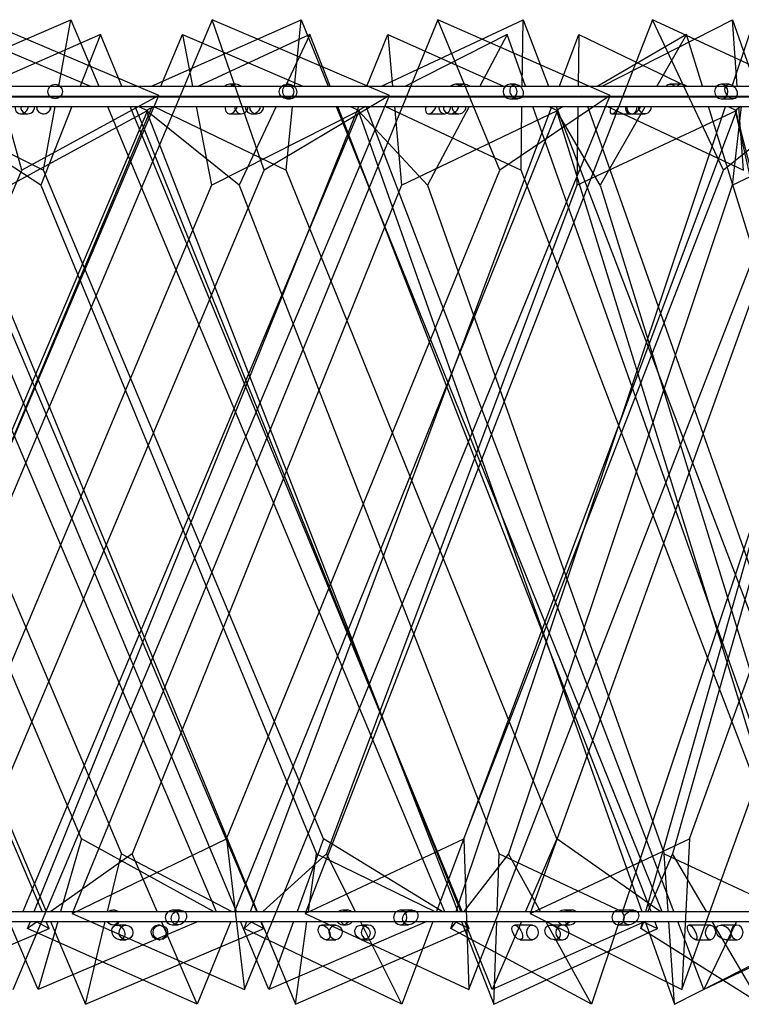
# Model space of a CAD drawing. Header units: millimetres. Extents: x 59 to 179, y 79 to 258.
# Tile 12 of 18: x 123.63 to 127.34, y 132.3 to 137.37. Entities that reach past the tile are written whole.
import ezdxf

# ---------------------------------------------------------------- set-up
doc = ezdxf.new("R2010")
doc.units = ezdxf.units.MM

msp = doc.modelspace()

# ---------------------------------------------------------------- linework, layer by layer
at = {"color": 7, "linetype": 'Continuous', "lineweight": 25}
for p, q in [((124.6176, 137.3716), (122.6807, 132.7691)), ((123.0938, 137.0285), (123.891, 137.3716)), ((123.6375, 136.5963), (123.4235, 137.3716)), ((124.344, 136.9809), (123.4235, 137.3716)), ((123.8283, 137.0285), (123.891, 137.3716)), ((123.891, 137.3716), (124.0346, 137.0285)), ((125.7791, 137.3716), (123.8979, 132.7691)), ((124.3052, 137.0285), (125.0753, 137.3716)), ((124.8846, 136.5963), (124.6176, 137.3716)), ((125.5302, 136.9809), (124.6176, 137.3716)), ((125.0414, 137.0285), (125.0753, 137.3716)), ((125.0753, 137.3716), (125.214, 137.0285)), ((126.8846, 137.3716), (125.0971, 132.7691)), ((125.4901, 137.0285), (126.2177, 137.3716)), ((126.6655, 136.9809), (125.7791, 137.3716)), ((126.0985, 136.5963), (125.7791, 137.3716)), ((126.2133, 137.0285), (126.2177, 137.3716)), ((126.2177, 137.3716), (126.3488, 137.0285)), ((127.9116, 137.3716), (126.254, 132.7691)), ((126.6249, 137.0285), (127.2952, 137.3716)), ((127.7268, 136.9809), (126.8846, 137.3716)), ((127.2498, 136.5963), (126.8846, 137.3716)), ((127.2952, 137.3716), (127.416, 137.0285)), ((127.3204, 137.0285), (127.2952, 137.3716)), ((123.3644, 137.2947), (123.9915, 137.0285)), ((124.0436, 137.2947), (123.4347, 137.0285)), ((124.0436, 137.2947), (123.9378, 137.0285)), ((124.1533, 137.0285), (124.0436, 137.2947)), ((124.3528, 137.0285), (124.4646, 137.2947)), ((124.4646, 137.2947), (124.516, 137.0285)), ((124.4646, 137.2947), (125.0848, 137.0285)), ((125.1212, 137.2947), (124.547, 137.0285)), ((125.1212, 137.2947), (124.996, 137.0285)), ((125.2246, 137.0285), (125.1212, 137.2947)), ((125.4145, 137.0285), (125.5217, 137.2947)), ((125.5217, 137.2947), (126.1169, 137.0285)), ((125.5217, 137.2947), (125.5462, 137.0285)), ((126.1362, 137.2947), (125.6136, 137.0285)), ((126.1362, 137.2947), (125.9954, 137.0285)), ((126.2304, 137.0285), (126.1362, 137.2947)), ((126.4049, 137.0285), (126.5045, 137.2947)), ((126.5045, 137.2947), (126.5012, 137.0285)), ((126.5045, 137.2947), (127.0572, 137.0285)), ((127.0588, 137.2947), (126.6032, 137.0285)), ((127.0588, 137.2947), (126.9064, 137.0285)), ((127.1409, 137.0285), (127.0588, 137.2947)), ((127.295, 137.0285), (127.384, 137.2947)), ((123.0017, 137.0285), (131.4517, 137.0285)), ((124.7389, 137.0388), (124.7075, 137.0388)), ((125.0138, 137.0388), (125.0003, 137.0388)), ((125.9153, 137.0388), (125.8702, 137.0388)), ((126.1788, 137.0388), (126.1508, 137.0388)), ((127.0329, 137.0388), (126.9751, 137.0388)), ((127.2796, 137.0388), (127.2378, 137.0388)), ((122.3903, 132.3783), (124.344, 136.9809)), ((123.0017, 136.9785), (131.4517, 136.9785)), ((123.019, 136.9739), (130.969, 136.9739)), ((123.5933, 132.3783), (125.5302, 136.9809)), ((124.344, 136.9809), (123.6375, 136.5963)), ((123.8183, 136.9739), (123.8191, 136.9785)), ((123.9179, 136.9785), (123.9161, 136.9739)), ((124.0555, 136.9785), (124.0574, 136.9739)), ((124.1093, 136.9785), (124.1201, 136.9739)), ((124.1758, 136.9739), (124.1739, 136.9785)), ((124.201, 136.9739), (124.1992, 136.9785)), ((124.2031, 136.9785), (124.2127, 136.9739)), ((124.3299, 136.9739), (124.3318, 136.9785)), ((124.4391, 136.9785), (124.4292, 136.9739)), ((124.5257, 136.9785), (124.5266, 136.9739)), ((124.7843, 132.3783), (126.6655, 136.9809)), ((125.5302, 136.9809), (124.8846, 136.5963)), ((124.9725, 136.9785), (124.9703, 136.9739)), ((125.0003, 136.9638), (125.0198, 136.9638)), ((125.036, 136.9739), (125.0364, 136.9785)), ((125.2013, 136.9785), (125.212, 136.9739)), ((125.2342, 136.9785), (125.2361, 136.9739)), ((125.2459, 136.9739), (125.2441, 136.9785)), ((125.3918, 136.9739), (125.39, 136.9785)), ((125.3925, 136.9739), (125.3943, 136.9785)), ((125.3941, 136.9785), (125.4039, 136.9739)), ((125.5155, 136.9785), (125.5065, 136.9739)), ((125.5508, 136.9785), (125.5512, 136.9739)), ((125.9393, 132.3783), (127.7268, 136.9809)), ((125.9689, 136.9785), (125.9665, 136.9739)), ((126.6655, 136.9809), (126.0985, 136.5963)), ((126.1508, 136.9638), (126.1912, 136.9638)), ((126.2126, 136.9739), (126.2126, 136.9785)), ((126.2288, 136.9785), (126.239, 136.9739)), ((126.2497, 136.9739), (126.2481, 136.9785)), ((126.3679, 136.9785), (126.3696, 136.9739)), ((126.3845, 136.9739), (126.3862, 136.9785)), ((126.5006, 136.9785), (126.5006, 136.9739)), ((126.5176, 136.9785), (126.5098, 136.9739)), ((126.5343, 136.9739), (126.5326, 136.9785)), ((126.5368, 136.9785), (126.5466, 136.9739)), ((126.8778, 136.9785), (126.8751, 136.9739)), ((127.035, 132.3783), (128.6927, 136.9809)), ((127.1577, 136.9739), (127.1563, 136.9785)), ((127.161, 136.9785), (127.1705, 136.9739)), ((127.2378, 136.9638), (127.2981, 136.9638)), ((127.7268, 136.9809), (127.2498, 136.5963)), ((127.2767, 136.9739), (127.2783, 136.9785)), ((127.3244, 136.9739), (127.324, 136.9785)), ((123.7421, 132.7785), (121.9824, 136.9239)), ((122.017, 136.904), (123.7639, 132.7785)), ((124.2849, 136.904), (122.5337, 132.7785)), ((122.5686, 132.7785), (124.3089, 136.9239)), ((122.8787, 136.9239), (124.6378, 132.7785)), ((124.7423, 132.7785), (123.007, 136.9239)), ((123.019, 136.9239), (130.969, 136.9239)), ((124.8476, 132.7785), (123.0923, 136.9239)), ((123.0966, 136.9239), (123.7493, 136.5963)), ((123.1498, 136.904), (124.8501, 132.7785)), ((123.7353, 136.5194), (123.1498, 136.904)), ((123.5785, 136.5194), (124.2849, 136.904)), ((125.375, 136.904), (123.643, 132.7785)), ((123.7021, 132.7785), (125.3723, 136.9239)), ((123.8962, 136.9239), (123.7353, 136.5194)), ((123.7493, 136.5963), (123.8091, 136.9239)), ((124.0784, 136.9239), (125.8137, 132.7785)), ((125.9049, 132.7785), (124.1964, 136.9239)), ((125.8978, 132.7785), (124.2212, 136.9239)), ((124.2379, 136.9239), (124.2849, 136.904)), ((124.3214, 136.9239), (124.2783, 136.904)), ((124.2783, 136.904), (125.8818, 132.7785)), ((124.7565, 136.5194), (124.2783, 136.904)), ((124.3168, 136.9239), (124.9987, 136.5963)), ((124.5362, 136.9239), (124.6144, 136.5194)), ((124.6144, 136.5194), (125.375, 136.904)), ((126.3955, 136.904), (124.7333, 132.7785)), ((124.9468, 136.9239), (124.7565, 136.5194)), ((124.815, 132.7785), (126.3658, 136.9239)), ((124.9987, 136.5963), (125.031, 136.9239)), ((125.2563, 136.9239), (126.9329, 132.7785)), ((126.8765, 132.7785), (125.2653, 136.9239)), ((125.3285, 136.9239), (125.375, 136.904)), ((125.4083, 136.9239), (125.3691, 136.904)), ((125.3691, 136.904), (126.8285, 132.7785)), ((125.7259, 136.5194), (125.3691, 136.904)), ((126.9948, 132.7785), (125.4109, 136.9239)), ((125.5103, 136.9239), (126.2077, 136.5963)), ((125.5558, 136.9239), (125.5929, 136.5194)), ((125.5929, 136.5194), (126.3955, 136.904)), ((125.94, 136.9239), (125.7259, 136.5194)), ((127.3158, 136.904), (125.7724, 132.7785)), ((125.8744, 132.7785), (127.26, 136.9239)), ((126.2077, 136.5963), (126.2119, 136.9239)), ((127.7338, 132.7785), (126.2674, 136.9239)), ((126.3508, 136.9239), (126.3955, 136.904)), ((126.3887, 136.9239), (127.9726, 132.7785)), ((126.4242, 136.9239), (126.3901, 136.904)), ((126.3901, 136.904), (127.6622, 132.7785)), ((126.6149, 136.5194), (126.3901, 136.904)), ((126.5, 136.9239), (126.495, 136.5194)), ((126.495, 136.5194), (127.3158, 136.904)), ((128.0111, 132.7785), (126.5519, 136.9239)), ((126.8465, 136.9239), (126.6149, 136.5194)), ((126.6533, 136.9239), (127.3521, 136.5963)), ((128.1088, 136.904), (126.7298, 132.7785)), ((126.849, 132.7785), (128.0286, 136.9239)), ((128.4515, 132.7785), (127.1731, 136.9239)), ((127.2744, 136.9239), (127.3158, 136.904)), ((127.3409, 136.9239), (127.294, 136.5194)), ((127.294, 136.5194), (128.1088, 136.904)), ((127.3391, 136.9239), (127.311, 136.904)), ((127.311, 136.904), (128.3585, 132.7785)), ((127.3973, 136.5194), (127.311, 136.904)), ((127.3521, 136.5963), (127.328, 136.9239)), ((123.633, 136.8869), (123.6688, 136.8869)), ((124.7076, 136.8869), (124.7677, 136.8869)), ((124.8243, 136.8869), (124.8464, 136.8869)), ((125.7319, 136.8869), (125.8145, 136.8869)), ((125.8411, 136.8869), (125.8881, 136.8869)), ((126.6756, 136.8869), (126.7784, 136.8869)), ((126.7741, 136.8869), (126.8447, 136.8869)), ((122.1762, 133.1536), (123.6375, 136.5963)), ((123.9457, 133.1536), (122.4848, 136.5963)), ((123.4358, 133.1536), (124.8846, 136.5963)), ((125.1904, 133.1536), (123.7493, 136.5963)), ((124.6913, 133.1536), (126.0985, 136.5963)), ((126.391, 133.1536), (124.9987, 136.5963)), ((125.9127, 133.1536), (127.2498, 136.5963)), ((127.5231, 133.1536), (126.2077, 136.5963)), ((127.0754, 133.1536), (128.3153, 136.5963)), ((122.6925, 136.5194), (124.1503, 133.0767)), ((124.6144, 136.5194), (123.1691, 133.0767)), ((123.7353, 136.5194), (125.1542, 133.0767)), ((125.5929, 136.5194), (124.2058, 133.0767)), ((124.7565, 136.5194), (126.0946, 133.0767)), ((126.495, 136.5194), (125.207, 133.0767)), ((125.7259, 136.5194), (126.9438, 133.0767)), ((127.294, 136.5194), (126.1432, 133.0767)), ((126.6149, 136.5194), (127.6766, 133.0767)), ((127.9663, 136.5194), (126.9866, 133.0767)), ((123.9457, 133.1536), (123.8372, 132.7785)), ((123.8979, 132.7691), (124.6913, 133.1536)), ((124.6247, 132.7785), (123.9457, 133.1536)), ((124.6913, 133.1536), (124.7843, 132.3783)), ((125.1904, 133.1536), (125.0547, 132.7785)), ((125.0971, 132.7691), (125.9127, 133.1536)), ((125.8023, 132.7785), (125.1904, 133.1536)), ((125.9127, 133.1536), (125.9393, 132.3783)), ((126.391, 133.1536), (126.2307, 132.7785)), ((126.254, 132.7691), (127.0754, 133.1536)), ((126.9233, 132.7785), (126.391, 133.1536)), ((127.0754, 133.1536), (127.035, 132.3783)), ((124.2058, 133.0767), (123.7882, 132.7785)), ((124.0794, 132.7785), (124.1503, 133.0767)), ((124.1503, 133.0767), (124.7194, 132.7785)), ((124.3348, 132.7785), (124.2058, 133.0767)), ((125.207, 133.0767), (124.878, 132.7785)), ((125.1129, 132.7785), (125.1542, 133.0767)), ((125.1542, 133.0767), (125.764, 132.7785)), ((125.3559, 132.7785), (125.207, 133.0767)), ((126.1432, 133.0767), (125.9123, 132.7785)), ((126.0841, 132.7785), (126.0946, 133.0767)), ((126.0946, 133.0767), (126.727, 132.7785)), ((126.3075, 132.7785), (126.1432, 133.0767)), ((126.9866, 133.0767), (126.8608, 132.7785)), ((126.9438, 133.0767), (127.5801, 132.7785)), ((126.9643, 132.7785), (126.9438, 133.0767)), ((127.1616, 132.7785), (126.9866, 133.0767)), ((123.0017, 132.7785), (131.4517, 132.7785)), ((123.8979, 132.7691), (124.7843, 132.3783)), ((124.1111, 132.7861), (124.1075, 132.7861)), ((124.4529, 132.7861), (124.4126, 132.7861)), ((125.0971, 132.7691), (125.9393, 132.3783)), ((125.3153, 132.7861), (125.2906, 132.7861)), ((125.6465, 132.7861), (125.5861, 132.7861)), ((126.254, 132.7691), (127.035, 132.3783)), ((126.4728, 132.7861), (126.4274, 132.7861)), ((126.7866, 132.7861), (126.7075, 132.7861)), ((122.8582, 132.3014), (123.7787, 132.6922)), ((123.0017, 132.7285), (131.4517, 132.7285)), ((123.7216, 132.3783), (123.573, 132.7285)), ((123.6673, 132.6922), (123.682, 132.7285)), ((123.7182, 132.7285), (123.6673, 132.6922)), ((124.5411, 132.3014), (123.6673, 132.6922)), ((123.7119, 132.7285), (123.7787, 132.6922)), ((124.5463, 132.7285), (123.7216, 132.3783)), ((123.8228, 132.7285), (123.7216, 132.3783)), ((123.7787, 132.6922), (123.7633, 132.7285)), ((123.7851, 132.7285), (123.9659, 132.3014)), ((123.9659, 132.3014), (124.0675, 132.7285)), ((123.9659, 132.3014), (124.8842, 132.6922)), ((124.1075, 132.7111), (124.11, 132.7111)), ((124.1746, 132.7092), (124.1276, 132.7092)), ((124.351, 132.7092), (124.3406, 132.7092)), ((124.5411, 132.3014), (124.3564, 132.7285)), ((124.4126, 132.7111), (124.4405, 132.7111)), ((124.7131, 132.7285), (124.5411, 132.3014)), ((124.9099, 132.3783), (124.7633, 132.7285)), ((124.7827, 132.6922), (124.7963, 132.7285)), ((124.8228, 132.7285), (124.7827, 132.6922)), ((125.594, 132.3014), (124.7827, 132.6922)), ((124.8148, 132.7285), (124.8842, 132.6922)), ((124.8842, 132.6922), (124.8688, 132.7285)), ((124.8707, 132.7285), (125.0467, 132.3014)), ((125.7234, 132.7285), (124.9099, 132.3783)), ((125.0366, 132.7285), (124.9099, 132.3783)), ((125.0467, 132.3014), (125.1059, 132.7285)), ((125.0467, 132.3014), (125.9405, 132.6922)), ((125.2537, 132.7092), (125.1831, 132.7092)), ((125.2906, 132.7111), (125.3077, 132.7111)), ((125.594, 132.3014), (125.3808, 132.7285)), ((125.4215, 132.7092), (125.3858, 132.7092)), ((125.5861, 132.7111), (125.6279, 132.7111)), ((125.7537, 132.7285), (125.594, 132.3014)), ((125.8455, 132.6922), (125.8576, 132.7285)), ((125.8736, 132.7285), (125.8455, 132.6922)), ((126.5704, 132.3014), (125.8455, 132.6922)), ((125.8662, 132.7285), (125.9405, 132.6922)), ((125.9012, 132.7285), (126.0672, 132.3014)), ((126.0596, 132.3783), (125.918, 132.7285)), ((125.9405, 132.6922), (125.9255, 132.7285)), ((126.8456, 132.7285), (126.0596, 132.3783)), ((126.2093, 132.7285), (126.0596, 132.3783)), ((126.0672, 132.3014), (126.0823, 132.7285)), ((126.0672, 132.3014), (126.9101, 132.6922)), ((126.2664, 132.7092), (126.1742, 132.7092)), ((126.5704, 132.3014), (126.3351, 132.7285)), ((126.4207, 132.7092), (126.3606, 132.7092)), ((126.4274, 132.7111), (126.4589, 132.7111)), ((126.7131, 132.7285), (126.5704, 132.3014)), ((126.7075, 132.7111), (126.7623, 132.7111)), ((126.8397, 132.7285), (126.8244, 132.6922)), ((126.8244, 132.6922), (126.8347, 132.7285)), ((127.4415, 132.3014), (126.8244, 132.6922)), ((126.833, 132.7285), (126.9101, 132.6922)), ((126.8462, 132.7285), (126.9972, 132.3014)), ((126.9101, 132.6922), (126.896, 132.7285)), ((126.9972, 132.3014), (126.9678, 132.7285)), ((126.9972, 132.3014), (127.7644, 132.6922)), ((127.1477, 132.3783), (127.0139, 132.7285)), ((127.1827, 132.7092), (127.0718, 132.7092)), ((127.8902, 132.7285), (127.1477, 132.3783)), ((127.3173, 132.7285), (127.1477, 132.3783)), ((127.4415, 132.3014), (127.1909, 132.7285)), ((127.3189, 132.7092), (127.2363, 132.7092)), ((124.1421, 132.6342), (124.1746, 132.6342)), ((124.3438, 132.6342), (124.351, 132.6342)), ((125.2048, 132.6342), (125.2537, 132.6342)), ((125.3968, 132.6342), (125.4215, 132.6342)), ((126.2026, 132.6342), (126.2664, 132.6342)), ((126.3791, 132.6342), (126.4207, 132.6342)), ((127.1059, 132.6342), (127.1827, 132.6342)), ((127.2617, 132.6342), (127.3189, 132.6342))]:
    msp.add_line(p, q, dxfattribs=at)
at = {"color": 7, "linetype": 'Continuous', "lineweight": 25, "flags": 128}
for points in [[(126.1367, 136.9668), (126.1505, 136.9638), (126.1644, 136.9666), (126.1761, 136.9746), (126.1841, 136.9867), (126.1869, 137.001), (126.1843, 137.0154), (126.1766, 137.0276), (126.1649, 137.0358), (126.1511, 137.0388), (126.1373, 137.0361), (126.1255, 137.0281), (126.1176, 137.016), (126.1147, 137.0017), (126.1173, 136.9873), (126.1251, 136.975), (126.1367, 136.9668)], [(127.2244, 136.9668), (127.2375, 136.9638), (127.2506, 136.9666), (127.2618, 136.9746), (127.2694, 136.9867), (127.2721, 137.001), (127.2696, 137.0154), (127.2622, 137.0276), (127.2512, 137.0358), (127.2381, 137.0388), (127.2249, 137.0361), (127.2137, 137.0281), (127.2062, 137.016), (127.2035, 137.0017), (127.206, 136.9873), (127.2133, 136.975), (127.2244, 136.9668)], [(124.6831, 136.9739), (124.6824, 136.9746), (124.6791, 136.9785)], [(124.7358, 136.9785), (124.733, 136.975), (124.7318, 136.9739)], [(125.8472, 136.9739), (125.8466, 136.9746), (125.8434, 136.9785)], [(125.897, 136.9785), (125.8943, 136.975), (125.8933, 136.9739)], [(126.9538, 136.9739), (126.9533, 136.9746), (126.9504, 136.9785)], [(126.9997, 136.9785), (126.9972, 136.975), (126.9963, 136.9739)], [(125.7833, 136.9239), (125.7858, 136.9098), (125.7926, 136.8977), (125.8028, 136.8897), (125.8148, 136.8869), (125.8268, 136.8899), (125.8368, 136.8981), (125.8435, 136.9104), (125.8458, 136.9239)], [(126.7511, 136.9239), (126.7533, 136.9098), (126.7593, 136.8977), (126.7682, 136.8897), (126.7786, 136.8869), (126.789, 136.8899), (126.7978, 136.8981), (126.8036, 136.9104), (126.8056, 136.9239)], [(124.3985, 132.7141), (124.4123, 132.7111), (124.4261, 132.7138), (124.4379, 132.7219), (124.4458, 132.7339), (124.4487, 132.7483), (124.4461, 132.7626), (124.4384, 132.7749), (124.4267, 132.7831), (124.4129, 132.7861), (124.3991, 132.7834), (124.3873, 132.7753), (124.3794, 132.7633), (124.3765, 132.7489), (124.3791, 132.7346), (124.3868, 132.7223), (124.3985, 132.7141)], [(125.5727, 132.7141), (125.5858, 132.7111), (125.599, 132.7138), (125.6102, 132.7219), (125.6177, 132.7339), (125.6204, 132.7483), (125.6179, 132.7626), (125.6106, 132.7749), (125.5995, 132.7831), (125.5864, 132.7861), (125.5733, 132.7834), (125.5621, 132.7753), (125.5545, 132.7633), (125.5518, 132.7489), (125.5543, 132.7346), (125.5617, 132.7223), (125.5727, 132.7141)], [(126.695, 132.7141), (126.7072, 132.7111), (126.7194, 132.7138), (126.7298, 132.7219), (126.7368, 132.7339), (126.7393, 132.7483), (126.737, 132.7626), (126.7302, 132.7749), (126.7199, 132.7831), (126.7078, 132.7861), (126.6956, 132.7834), (126.6852, 132.7753), (126.6782, 132.7633), (126.6757, 132.7489), (126.678, 132.7346), (126.6848, 132.7223), (126.695, 132.7141)], [(124.1391, 132.7285), (124.1342, 132.7223), (124.1221, 132.7141)], [(124.1886, 132.7062), (124.2, 132.698), (124.2077, 132.6857), (124.2102, 132.6714), (124.2074, 132.657), (124.1996, 132.6449), (124.188, 132.6369), (124.1743, 132.6342), (124.1607, 132.6372), (124.1493, 132.6454), (124.1416, 132.6576), (124.1391, 132.672), (124.1419, 132.6863), (124.1497, 132.6984), (124.1613, 132.7065), (124.175, 132.7092), (124.1886, 132.7062)], [(125.2667, 132.7062), (125.2773, 132.698), (125.2844, 132.6857), (125.2868, 132.6714), (125.2842, 132.657), (125.2769, 132.6449), (125.2661, 132.6369), (125.2535, 132.6342), (125.2408, 132.6372), (125.2302, 132.6454), (125.2231, 132.6576), (125.2207, 132.672), (125.2233, 132.6863), (125.2306, 132.6984), (125.2414, 132.7065), (125.254, 132.7092), (125.2667, 132.7062)], [(125.3218, 132.7285), (125.3169, 132.7223), (125.305, 132.7141)], [(125.4073, 132.7062), (125.3956, 132.698), (125.3878, 132.6857), (125.3851, 132.6714), (125.388, 132.657), (125.396, 132.6449), (125.4079, 132.6369), (125.4219, 132.6342), (125.4358, 132.6372), (125.4475, 132.6454), (125.4553, 132.6576), (125.4579, 132.672), (125.4551, 132.6863), (125.4471, 132.6984), (125.4352, 132.7065), (125.4212, 132.7092), (125.4073, 132.7062)], [(126.2779, 132.7062), (126.2875, 132.698), (126.2938, 132.6857), (126.2959, 132.6714), (126.2936, 132.657), (126.2871, 132.6449), (126.2775, 132.6369), (126.2661, 132.6342), (126.2549, 132.6372), (126.2453, 132.6454), (126.239, 132.6576), (126.2369, 132.672), (126.2392, 132.6863), (126.2457, 132.6984), (126.2553, 132.7065), (126.2667, 132.7092), (126.2779, 132.7062)], [(126.4073, 132.7062), (126.3962, 132.698), (126.3888, 132.6857), (126.3863, 132.6714), (126.3891, 132.657), (126.3966, 132.6449), (126.4078, 132.6369), (126.421, 132.6342), (126.4341, 132.6372), (126.4452, 132.6454), (126.4525, 132.6576), (126.455, 132.672), (126.4523, 132.6863), (126.4447, 132.6984), (126.4335, 132.7065), (126.4204, 132.7092), (126.4073, 132.7062)], [(126.4576, 132.7285), (126.4529, 132.7223), (126.4414, 132.7141)], [(127.1925, 132.7062), (127.2006, 132.698), (127.206, 132.6857), (127.2078, 132.6714), (127.2058, 132.657), (127.2003, 132.6449), (127.1921, 132.6369), (127.1825, 132.6342), (127.1729, 132.6372), (127.1648, 132.6454), (127.1594, 132.6576), (127.1576, 132.672), (127.1596, 132.6863), (127.1651, 132.6984), (127.1733, 132.7065), (127.1829, 132.7092), (127.1925, 132.7062)], [(127.3067, 132.7062), (127.2966, 132.698), (127.29, 132.6857), (127.2877, 132.6714), (127.2902, 132.657), (127.297, 132.6449), (127.3072, 132.6369), (127.3192, 132.6342), (127.3311, 132.6372), (127.3412, 132.6454), (127.3479, 132.6576), (127.3502, 132.672), (127.3477, 132.6863), (127.3408, 132.6984), (127.3306, 132.7065), (127.3187, 132.7092), (127.3067, 132.7062)]]:
    msp.add_lwpolyline(points, dxfattribs=at)
at = {"color": 7, "linetype": 'Continuous', "lineweight": 25}
for centre, radius in [((123.8095, 137.0013), 0.0375), ((123.8095, 137.0013), 0.0375), ((125.0005, 137.0011), 0.0373), ((124.351, 132.6718), 0.0374)]:
    msp.add_circle(centre, radius, dxfattribs=at)
for centre, radius, start, end in [((124.7075, 137.0042), 0.0346, 44.596, 135.404), ((125.8702, 137.0073), 0.0315, 42.3663, 137.6337), ((126.9751, 137.0111), 0.0276, 39.0273, 140.9727), ((123.6688, 136.9235), 0.0364, 179.4239, 0.5761), ((123.7504, 136.9244), 0.0375, 180.7832, 359.2168), ((123.7504, 136.9244), 0.0375, 180.7832, 247), ((123.7504, 136.9244), 0.0375, 247, 359.2168), ((124.7677, 136.9219), 0.0344, 176.7222, 3.2778), ((124.8464, 136.9241), 0.0371, 180.2756, 359.7244), ((125.8881, 136.9229), 0.0356, 178.3796, 1.6204), ((126.8447, 136.921), 0.0332, 174.9627, 5.0373), ((124.1075, 132.7486), 0.0375, 52.8789, 127.1211), ((125.2906, 132.7495), 0.0366, 52.4305, 127.5695), ((126.4274, 132.7516), 0.0345, 51.2756, 128.7244), ((124.1075, 132.7486), 0.0375, 212.3904, 293.0032), ((125.2906, 132.7479), 0.0367, 211.7975, 293.1511), ((126.4274, 132.7461), 0.035, 210.282, 293.5161)]:
    msp.add_arc(centre, radius, start, end, dxfattribs=at)
for centre, major_axis, ratio, start_param, end_param in [((124.7459, 137.0013), (0.0331, -0.0255), 0.830582, 1.556927, 3.077619), ((125.9253, 137.0013), (0.0331, -0.0276), 0.767346, 1.63655, 3.157242), ((127.0458, 137.0013), (0.0326, -0.0296), 0.707386, 1.718579, 3.239271), ((123.6385, 136.9244), (0.0203, 0.0335), 0.83442, 2.053102, 4.011655), ((123.6385, 136.9244), (0.0203, 0.0335), 0.83442, 4.011655, 5.167356), ((124.7169, 136.9244), (0.0201, 0.0347), 0.709594, 1.975191, 3.933744), ((124.7169, 136.9244), (0.0201, 0.0347), 0.709594, 3.933744, 5.089446), ((124.8277, 136.9244), (0.0325, 0.023), 0.910977, 2.494871, 3.650572), ((124.8277, 136.9244), (0.0325, 0.023), 0.910977, 3.650572, 5.609125), ((125.7446, 136.9244), (0.0201, 0.0356), 0.578931, 1.900043, 3.858596), ((125.7446, 136.9244), (0.0201, 0.0356), 0.578931, 3.858596, 5.014297), ((125.8483, 136.9244), (0.0332, 0.0256), 0.825205, 2.402394, 3.558095), ((125.8483, 136.9244), (0.0332, 0.0256), 0.825205, 3.558095, 5.516648), ((126.6914, 136.9244), (0.0203, 0.0364), 0.443671, 1.826513, 3.785066), ((126.6914, 136.9244), (0.0203, 0.0364), 0.443671, 3.785066, 4.940767), ((126.7849, 136.9244), (0.033, 0.0282), 0.749722, 2.305502, 3.461203), ((126.7849, 136.9244), (0.033, 0.0282), 0.749722, 3.461203, 5.419756), ((124.1105, 132.7486), (0.0207, 0.0315), 0.983932, 6.208191, 7.257335), ((125.3115, 132.7486), (0.0204, 0.0328), 0.887187, 6.139374, 7.188519), ((126.4658, 132.7486), (0.0202, 0.034), 0.78662, 6.073415, 7.122559), ((124.1105, 132.7486), (0.0207, 0.0315), 0.983932, 0.97415, 1.220443), ((125.3115, 132.7486), (0.0204, 0.0328), 0.887187, 0.905334, 1.151627), ((126.4658, 132.7486), (0.0202, 0.034), 0.78662, 0.839374, 1.085667), ((124.1105, 132.7486), (0.0207, 0.0315), 0.983932, 2.70906, 4.719574), ((125.3115, 132.7486), (0.0204, 0.0328), 0.887187, 2.640244, 4.650758), ((126.4658, 132.7486), (0.0202, 0.034), 0.78662, 2.574284, 4.584798)]:
    msp.add_ellipse(centre, major_axis=major_axis, ratio=ratio, start_param=start_param, end_param=end_param, dxfattribs=at)
for centre, major_axis, ratio in [((125.0168, 137.0013), (-0.0205, 0.0325), 0.911526), ((126.185, 137.0013), (-0.0203, 0.0337), 0.811969), ((127.2888, 137.0013), (-0.0201, 0.0347), 0.708259), ((124.4467, 132.7486), (0.0331, 0.0249), 0.847241), ((125.6372, 132.7486), (0.0332, 0.0271), 0.78259), ((126.7744, 132.7486), (0.0328, 0.0291), 0.722157), ((124.1348, 132.6717), (-0.0202, 0.034), 0.778226), ((124.3422, 132.6717), (0.0319, -0.0218), 0.955906), ((125.194, 132.6717), (-0.0201, 0.0351), 0.650646), ((125.3913, 132.6717), (0.033, -0.0244), 0.862577), ((126.1884, 132.6717), (-0.0202, 0.036), 0.517676), ((126.3698, 132.6717), (0.0332, -0.027), 0.783372), ((127.0888, 132.6717), (-0.0204, 0.0367), 0.380956), ((127.249, 132.6717), (0.0327, -0.0295), 0.710448)]:
    msp.add_ellipse(centre, major_axis=major_axis, ratio=ratio, dxfattribs=at)

doc.saveas('drawing.dxf')
